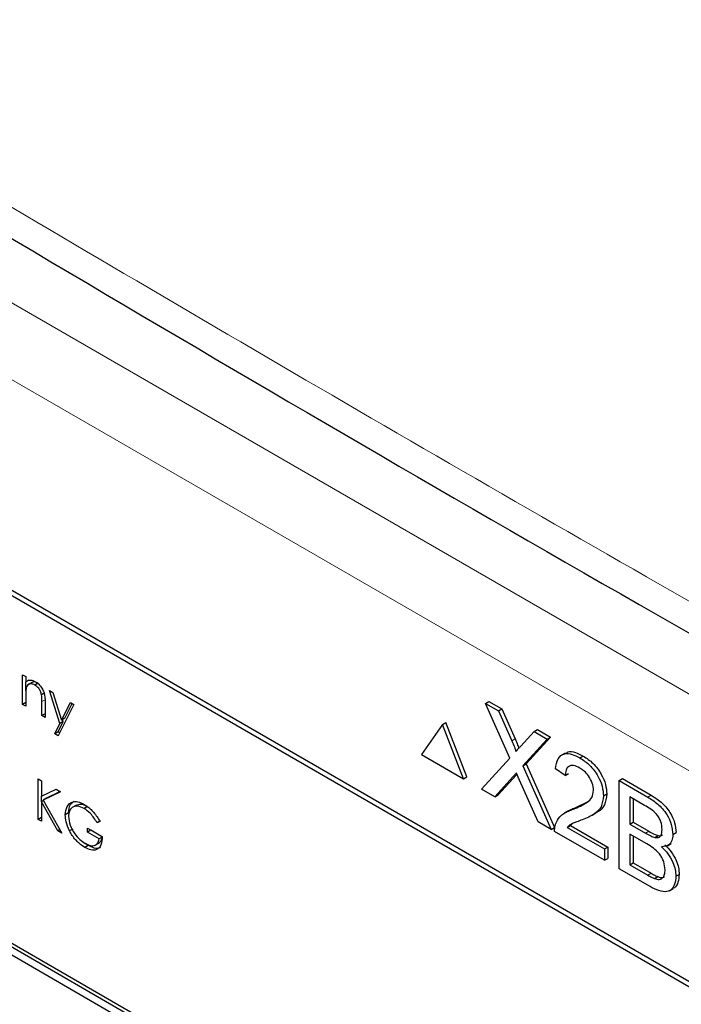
# Paper-space layout 'Blatt2' of a CAD drawing. Header units: millimetres. Extents: x 5 to 418, y 2 to 292.
# Tile 33 of 55: x 109.59 to 114.29, y 195.89 to 202.88. Entities that reach past the tile are written whole.
import ezdxf

# ---------------------------------------------------------------- set-up
doc = ezdxf.new("R2010")
doc.units = ezdxf.units.MM

psp = doc.layouts.new('Blatt2')

# ---------------------------------------------------------------- linework, layer by layer
at = {"color": 7, "linetype": 'Continuous', "lineweight": 18}
for p, q in [((105.3404, 203.2868), (120.1978, 194.7098)), ((119.9621, 194.3015), (105.1047, 202.8785)), ((109.7688, 198.0504), (109.7453, 198.0368)), ((113.083, 197.7581), (113.1066, 197.7717)), ((113.0901, 197.502), (113.1136, 197.5156)), ((114.0482, 197.3594), (114.0718, 197.373)), ((114.0334, 197.1031), (114.057, 197.1167)), ((114.0499, 196.8046), (114.0735, 196.8182))]:
    psp.add_line(p, q, dxfattribs=at)
at = {"color": 7, "linetype": 'Continuous', "lineweight": 25}
for p, q in [((118.4849, 193.6573), (106.5819, 200.5288)), ((118.4512, 193.6378), (106.6661, 200.4413)), ((109.6078, 198.2277), (109.6301, 198.2148)), ((109.6078, 198.0172), (109.6078, 198.2277)), ((109.6301, 198.2148), (109.6301, 198.1768)), ((109.6537, 198.1904), (109.6301, 198.1768)), ((109.6313, 198.1127), (109.6313, 198.1775)), ((109.6768, 198.1739), (109.6473, 198.1569)), ((109.7192, 198.1684), (109.6956, 198.1548)), ((109.7996, 198.1169), (109.8238, 198.103)), ((109.8734, 197.8818), (109.7996, 198.1169)), ((109.6301, 198.0804), (109.6301, 198.0043)), ((109.7662, 198.0999), (109.7426, 198.0862)), ((109.8238, 198.103), (109.8855, 197.9061)), ((109.6301, 198.0301), (109.6078, 198.0172)), ((109.6301, 198.0043), (109.6078, 198.0172)), ((109.7453, 197.9378), (109.7453, 198.0368)), ((109.7677, 198.0324), (109.7677, 197.9249)), ((109.9723, 198.0172), (109.8604, 197.7938)), ((109.8855, 197.9061), (109.9482, 198.0312)), ((109.9091, 197.9197), (109.9612, 198.0237)), ((109.9482, 198.0312), (109.9723, 198.0172)), ((112.8963, 198.0244), (112.9199, 198.038)), ((113.0689, 197.6356), (112.8963, 198.0244)), ((112.8963, 198.0244), (112.9884, 197.9712)), ((112.9199, 198.038), (113.012, 197.9848)), ((112.9884, 197.9712), (113.012, 197.9848)), ((112.9884, 197.9712), (113.083, 197.7581)), ((113.012, 197.9848), (113.1066, 197.7717)), ((109.7677, 197.9507), (109.7453, 197.9378)), ((109.7677, 197.9249), (109.7453, 197.9378)), ((109.9091, 197.9197), (109.8855, 197.9061)), ((109.8969, 197.8954), (109.8923, 197.9101)), ((109.8362, 197.8077), (109.8734, 197.8818)), ((109.8598, 197.8214), (109.8969, 197.8954)), ((109.8969, 197.8954), (109.8734, 197.8818)), ((112.5907, 197.8742), (112.441, 197.6612)), ((112.5907, 197.8742), (112.6143, 197.8878)), ((112.7404, 197.4884), (112.5907, 197.8742)), ((112.7639, 197.502), (112.6143, 197.8878)), ((113.2408, 197.8255), (113.2644, 197.8391)), ((113.2644, 197.8391), (113.3577, 197.7852)), ((112.0857, 194.8185), (106.9003, 197.812)), ((112.1093, 194.8321), (106.9238, 197.8256)), ((109.8598, 197.8214), (109.8362, 197.8077)), ((109.8604, 197.7938), (109.8362, 197.8077)), ((109.871, 197.8149), (109.8598, 197.8214)), ((113.1465, 197.7213), (113.2408, 197.8255)), ((113.3342, 197.7716), (113.1616, 197.581)), ((113.3577, 197.7852), (113.1852, 197.5946)), ((113.2408, 197.8255), (113.3342, 197.7716)), ((113.3342, 197.7716), (113.3577, 197.7852)), ((106.9003, 197.7576), (112.0857, 194.7641)), ((112.441, 197.6612), (112.7404, 197.4884)), ((112.8685, 197.4144), (113.0689, 197.6356)), ((113.4622, 197.6721), (113.4357, 197.6568)), ((113.5672, 197.6371), (113.5908, 197.6507)), ((113.1616, 197.581), (113.1852, 197.5946)), ((113.1616, 197.581), (113.362, 197.1295)), ((113.1852, 197.5946), (113.3855, 197.1431)), ((113.463, 197.5127), (113.3935, 197.5608)), ((109.7197, 197.4884), (109.7421, 197.4754)), ((109.7197, 197.2003), (109.7197, 197.4884)), ((112.7404, 197.4884), (112.7639, 197.502)), ((113.0901, 197.502), (112.9618, 197.3606)), ((113.1136, 197.5156), (112.9854, 197.3742)), ((113.1193, 197.5219), (113.1136, 197.5156)), ((113.2698, 197.1828), (113.1378, 197.4801)), ((113.463, 197.5127), (113.4865, 197.5263)), ((113.8452, 197.4766), (113.8688, 197.4902)), ((113.8688, 197.4902), (114.0718, 197.373)), ((109.7421, 197.4754), (109.7421, 197.3657)), ((109.7421, 197.3657), (109.8461, 197.4154)), ((109.8461, 197.4154), (109.878, 197.397)), ((112.9618, 197.3606), (112.8685, 197.4144)), ((113.8452, 196.8506), (113.8452, 197.4766)), ((113.8452, 197.4766), (114.0482, 197.3594)), ((109.7433, 197.3271), (109.7433, 197.3663)), ((109.878, 197.397), (109.7554, 197.3385)), ((109.779, 197.3521), (109.7554, 197.3385)), ((109.8758, 197.3983), (109.779, 197.3521)), ((112.9618, 197.3606), (112.9854, 197.3742)), ((113.734, 197.368), (113.7576, 197.3816)), ((114.025, 197.3006), (113.9217, 197.3602)), ((113.9217, 197.3602), (113.9217, 197.1676)), ((113.9453, 197.3466), (113.9453, 197.1812)), ((109.7573, 197.3352), (109.7421, 197.3264)), ((109.7421, 197.3264), (109.7421, 197.1874)), ((109.8578, 197.1206), (109.7421, 197.3264)), ((109.7554, 197.3385), (109.8876, 197.1034)), ((109.9908, 197.3026), (109.9614, 197.2856)), ((110.0686, 197.292), (110.045, 197.2784)), ((113.5188, 197.2731), (113.5424, 197.2868)), ((113.5424, 197.2868), (113.6206, 197.3257)), ((109.7421, 197.2132), (109.7197, 197.2003)), ((109.7421, 197.1874), (109.7197, 197.2003)), ((109.9351, 197.2473), (109.9116, 197.2337)), ((113.4847, 197.2616), (113.4582, 197.2463)), ((113.6545, 197.2311), (113.681, 197.2464)), ((109.9657, 197.1326), (109.9422, 197.119)), ((110.0683, 197.1394), (110.1738, 197.0785)), ((110.0683, 197.1098), (110.0683, 197.1394)), ((110.1622, 197.1899), (110.1386, 197.1763)), ((110.1578, 197.1863), (110.1386, 197.1763)), ((113.362, 197.1295), (113.2698, 197.1828)), ((113.362, 197.1295), (113.3855, 197.1431)), ((113.4758, 197.1441), (113.4994, 197.1577)), ((113.4758, 197.1441), (113.741, 196.991)), ((113.5148, 197.1707), (113.4994, 197.1577)), ((113.4994, 197.1577), (113.7646, 197.0046)), ((113.9217, 197.1676), (113.9453, 197.1812)), ((113.9217, 197.1676), (114.0334, 197.1031)), ((113.9453, 197.1812), (114.057, 197.1167)), ((109.873, 197.1294), (109.8578, 197.1206)), ((109.8876, 197.1034), (109.8578, 197.1206)), ((110.0919, 197.1235), (110.0683, 197.1098)), ((110.1514, 197.0618), (110.0683, 197.1098)), ((110.0919, 197.1235), (110.0919, 197.1258)), ((110.175, 197.0755), (110.0919, 197.1235)), ((110.1732, 197.0744), (110.1514, 197.0618)), ((113.741, 196.9107), (113.3865, 197.1154)), ((114.0411, 197.0264), (113.9217, 197.0954)), ((113.9217, 197.0954), (113.9217, 196.8787)), ((113.9453, 197.0818), (113.9453, 196.8923)), ((114.0986, 197.0729), (114.1222, 197.0865)), ((114.2275, 197.0936), (114.2511, 197.1072)), ((110.0738, 197.0157), (110.0502, 197.0021)), ((110.0738, 197.0157), (110.0543, 197.0297)), ((110.1248, 197.0187), (110.1543, 197.0357)), ((113.741, 196.991), (113.7646, 197.0046)), ((113.741, 196.991), (113.741, 196.9107)), ((113.7646, 197.0046), (113.7646, 196.9244)), ((114.1884, 197.0136), (114.215, 197.0289)), ((113.741, 196.9107), (113.7646, 196.9244)), ((113.9217, 196.8787), (113.9453, 196.8923)), ((113.9217, 196.8787), (114.0499, 196.8046)), ((113.9453, 196.8923), (114.0735, 196.8182)), ((114.0487, 196.7331), (113.8452, 196.8506)), ((114.0963, 196.7809), (114.1199, 196.7945)), ((114.2483, 196.7972), (114.2719, 196.8108)), ((114.202, 196.6938), (114.2286, 196.7091))]:
    psp.add_line(p, q, dxfattribs=at)
at = {"color": 7, "linetype": 'Continuous', "lineweight": 18}
psp.add_open_spline([(99.3239, 207.8806), (101.1235, 206.7296), (104.7238, 204.427), (110.3873, 201.0165), (116.2727, 197.6313), (121.8964, 194.5463), (125.5748, 192.6344), (127.1633, 191.8087)], degree=3, knots=[0, 0, 0, 0, 0.2047211, 0.4095618, 0.6233946, 0.8373635, 1, 1, 1, 1], dxfattribs=at)
at = {"color": 7, "linetype": 'Continuous', "lineweight": 25}
for points, knots in [([(99.4687, 207.5815), (100.1578, 207.1329), (102.0816, 205.8805), (105.3964, 203.815), (109.409, 201.3831), (113.5819, 198.9452), (117.828, 196.548), (121.9813, 194.2857), (125.1512, 192.6107), (126.8877, 191.7258), (127.3115, 191.5099)], [0, 0, 0, 0, 0.079167, 0.220979, 0.371612, 0.522329, 0.673084, 0.823745, 0.956982, 1, 1, 1, 1]), ([(109.6301, 198.1768), (109.6408, 198.1839), (109.6598, 198.1966), (109.6874, 198.184), (109.6995, 198.1784)], [0, 0, 0, 0, 0.559141, 1, 1, 1, 1]), ([(109.6336, 198.1349), (109.6323, 198.1251), (109.6301, 198.1076), (109.6301, 198.0887), (109.6301, 198.0804)], [0, 0, 0, 0, 0.559658, 1, 1, 1, 1]), ([(109.6956, 198.1548), (109.6877, 198.1584), (109.6719, 198.1657), (109.6534, 198.1616), (109.6399, 198.1516), (109.6357, 198.1404), (109.6336, 198.1349)], [0, 0, 0, 0, 0.279553, 0.559373, 0.779703, 1, 1, 1, 1]), ([(109.7192, 198.1684), (109.7114, 198.1719), (109.6957, 198.1789), (109.6805, 198.1772), (109.6748, 198.1724), (109.6741, 198.1718)], [0, 0, 0, 0, 0.46626, 0.932968, 1, 1, 1, 1]), ([(109.7426, 198.0862), (109.7408, 198.094), (109.7373, 198.1094), (109.7211, 198.1372), (109.7053, 198.1481), (109.6956, 198.1548)], [0, 0, 0, 0, 0.281192, 0.561331, 1, 1, 1, 1]), ([(109.6995, 198.1784), (109.7077, 198.1729), (109.724, 198.1618), (109.7455, 198.1342), (109.7672, 198.088), (109.7675, 198.0553), (109.7677, 198.0324)], [0, 0, 0, 0, 0.187021, 0.37389, 0.56061, 1, 1, 1, 1]), ([(109.7453, 198.0368), (109.7453, 198.0458), (109.7454, 198.0618), (109.7435, 198.0788), (109.7426, 198.0862)], [0, 0, 0, 0, 0.560255, 1, 1, 1, 1]), ([(113.1066, 197.7717), (113.1126, 197.7575), (113.1209, 197.7378), (113.1304, 197.7156), (113.132, 197.7079), (113.1324, 197.7057)], [0, 0, 0, 0, 0.646868, 0.900977, 1, 1, 1, 1]), ([(113.083, 197.7581), (113.0891, 197.7439), (113.0976, 197.7242), (113.108, 197.6986), (113.1101, 197.6876), (113.1111, 197.6822)], [0, 0, 0, 0, 0.561277, 0.781763, 1, 1, 1, 1]), ([(113.1111, 197.6822), (113.1177, 197.6895), (113.1295, 197.7025), (113.1413, 197.7156), (113.1465, 197.7213)], [0, 0, 0, 0, 0.56, 1, 1, 1, 1]), ([(113.3935, 197.5608), (113.3975, 197.5863), (113.4055, 197.6371), (113.4521, 197.6716), (113.5102, 197.6664), (113.5482, 197.6468), (113.5672, 197.6371)], [0, 0, 0, 0, 0.280235, 0.558893, 0.779132, 1, 1, 1, 1]), ([(113.4655, 197.6669), (113.4707, 197.6719), (113.4876, 197.6877), (113.5346, 197.6787), (113.572, 197.66), (113.5908, 197.6507)], [0, 0, 0, 0, 0.185653, 0.592247, 1, 1, 1, 1]), ([(113.5672, 197.6371), (113.5909, 197.6215), (113.6381, 197.5905), (113.6946, 197.5145), (113.729, 197.4351), (113.7324, 197.3904), (113.734, 197.368)], [0, 0, 0, 0, 0.280482, 0.559644, 0.779749, 1, 1, 1, 1]), ([(113.5908, 197.6507), (113.6144, 197.6351), (113.6616, 197.6041), (113.7181, 197.5281), (113.7526, 197.4487), (113.7559, 197.404), (113.7576, 197.3816)], [0, 0, 0, 0, 0.280482, 0.559644, 0.779749, 1, 1, 1, 1]), ([(113.5657, 197.5657), (113.5507, 197.5731), (113.5208, 197.5878), (113.4848, 197.5804), (113.4655, 197.5519), (113.4638, 197.5257), (113.463, 197.5127)], [0, 0, 0, 0, 0.28041, 0.559489, 0.779375, 1, 1, 1, 1]), ([(113.6645, 197.4073), (113.6627, 197.4244), (113.659, 197.4586), (113.6309, 197.5083), (113.5984, 197.5446), (113.5766, 197.5587), (113.5657, 197.5657)], [0, 0, 0, 0, 0.27908, 0.558612, 0.779043, 1, 1, 1, 1]), ([(113.1156, 197.5302), (113.1108, 197.525), (113.1022, 197.5157), (113.0938, 197.5062), (113.0901, 197.502)], [0, 0, 0, 0, 0.5600016, 1, 1, 1, 1]), ([(113.1378, 197.4801), (113.1337, 197.4895), (113.1262, 197.5062), (113.1188, 197.5229), (113.1156, 197.5302)], [0, 0, 0, 0, 0.56, 1, 1, 1, 1]), ([(113.5188, 197.2731), (113.5534, 197.2874), (113.6017, 197.3072), (113.655, 197.3509), (113.6613, 197.3886), (113.6645, 197.4073)], [0, 0, 0, 0, 0.561313, 0.781386, 1, 1, 1, 1]), ([(113.734, 197.368), (113.7304, 197.3402), (113.723, 197.2845), (113.6647, 197.2315), (113.6144, 197.2107), (113.5836, 197.198)], [0, 0, 0, 0, 0.278741, 0.558834, 1, 1, 1, 1]), ([(113.7576, 197.3816), (113.7538, 197.354), (113.7462, 197.2988), (113.7103, 197.2621), (113.6856, 197.2506), (113.6801, 197.2481)], [0, 0, 0, 0, 0.43566, 0.873431, 1, 1, 1, 1]), ([(114.0482, 197.3594), (114.0723, 197.3446), (114.1202, 197.3151), (114.1828, 197.2445), (114.22, 197.163), (114.225, 197.1168), (114.2275, 197.0936)], [0, 0, 0, 0, 0.281116, 0.560026, 0.780112, 1, 1, 1, 1]), ([(114.0718, 197.373), (114.0958, 197.3582), (114.1438, 197.3287), (114.2064, 197.2581), (114.2436, 197.1766), (114.2486, 197.1304), (114.2511, 197.1072)], [0, 0, 0, 0, 0.281116, 0.560026, 0.780112, 1, 1, 1, 1]), ([(109.9116, 197.2337), (109.914, 197.2548), (109.919, 197.2971), (109.9548, 197.3271), (109.9996, 197.3299), (110.0304, 197.315), (110.0457, 197.3075)], [0, 0, 0, 0, 0.27959, 0.559072, 0.779411, 1, 1, 1, 1]), ([(110.045, 197.2784), (110.0292, 197.2853), (109.9977, 197.2991), (109.9608, 197.2896), (109.9382, 197.2625), (109.9354, 197.2354), (109.934, 197.2219)], [0, 0, 0, 0, 0.2798474, 0.5595549, 0.7798473, 1, 1, 1, 1]), ([(109.9351, 197.2473), (109.9371, 197.2692), (109.9406, 197.3078), (109.9647, 197.3232), (109.9751, 197.3299)], [0, 0, 0, 0, 0.56748, 1, 1, 1, 1]), ([(110.0686, 197.292), (110.0525, 197.2994), (110.0224, 197.3132), (109.9993, 197.3039), (109.9885, 197.2995)], [0, 0, 0, 0, 0.5307868, 1, 1, 1, 1]), ([(110.1386, 197.1763), (110.1232, 197.1999), (110.0957, 197.242), (110.0605, 197.2673), (110.045, 197.2784)], [0, 0, 0, 0, 0.55984, 1, 1, 1, 1]), ([(110.0457, 197.3075), (110.06, 197.2981), (110.0836, 197.2825), (110.114, 197.2504), (110.1375, 197.2197), (110.1511, 197.1974), (110.1578, 197.1863)], [0, 0, 0, 0, 0.339527, 0.559586, 0.779731, 1, 1, 1, 1]), ([(113.3938, 197.1669), (113.403, 197.1858), (113.4181, 197.2171), (113.4523, 197.2438), (113.4843, 197.2608), (113.5073, 197.269), (113.5188, 197.2731)], [0, 0, 0, 0, 0.339411, 0.559525, 0.779752, 1, 1, 1, 1]), ([(113.485, 197.2611), (113.4926, 197.2655), (113.5108, 197.2759), (113.5308, 197.2828), (113.5424, 197.2868)], [0, 0, 0, 0, 0.421829, 1, 1, 1, 1]), ([(114.151, 197.13), (114.1494, 197.1479), (114.147, 197.1749), (114.1304, 197.2132), (114.0936, 197.264), (114.0555, 197.2843), (114.025, 197.3006)], [0, 0, 0, 0, 0.249512, 0.375019, 0.500244, 1, 1, 1, 1]), ([(109.9422, 197.119), (109.9323, 197.1411), (109.9147, 197.1807), (109.9125, 197.2175), (109.9116, 197.2337)], [0, 0, 0, 0, 0.559317, 1, 1, 1, 1]), ([(109.934, 197.2219), (109.9365, 197.2014), (109.9416, 197.1603), (109.9747, 197.101), (110.0132, 197.0566), (110.0392, 197.0392), (110.0522, 197.0305)], [0, 0, 0, 0, 0.279061, 0.558584, 0.779236, 1, 1, 1, 1]), ([(113.3865, 197.1154), (113.3867, 197.1259), (113.3871, 197.1446), (113.3917, 197.1601), (113.3938, 197.1669)], [0, 0, 0, 0, 0.559956, 1, 1, 1, 1]), ([(113.5836, 197.198), (113.5707, 197.1931), (113.5494, 197.1851), (113.52, 197.1735), (113.4955, 197.1626), (113.4824, 197.1503), (113.4758, 197.1441)], [0, 0, 0, 0, 0.340038, 0.560063, 0.78009, 1, 1, 1, 1]), ([(110.0502, 197.0021), (110.0364, 197.011), (110.0135, 197.0257), (109.9836, 197.056), (109.9606, 197.0857), (109.9483, 197.1079), (109.9422, 197.119)], [0, 0, 0, 0, 0.339789, 0.559872, 0.779908, 1, 1, 1, 1]), ([(110.1738, 197.0785), (110.1723, 197.0576), (110.1692, 197.016), (110.1377, 196.9828), (110.0945, 196.98), (110.065, 196.9947), (110.0502, 197.0021)], [0, 0, 0, 0, 0.280351, 0.559367, 0.779371, 1, 1, 1, 1]), ([(110.0522, 197.0305), (110.0651, 197.0242), (110.0908, 197.0116), (110.1224, 197.0148), (110.1443, 197.0318), (110.1491, 197.0518), (110.1514, 197.0618)], [0, 0, 0, 0, 0.280254, 0.559912, 0.779941, 1, 1, 1, 1]), ([(110.1506, 197.035), (110.1564, 197.0384), (110.1667, 197.0446), (110.1702, 197.0592), (110.1717, 197.0657)], [0, 0, 0, 0, 0.551016, 1, 1, 1, 1]), ([(114.0334, 197.1031), (114.0457, 197.096), (114.0677, 197.0833), (114.0891, 197.0761), (114.0986, 197.0729)], [0, 0, 0, 0, 0.560393, 1, 1, 1, 1]), ([(114.057, 197.1167), (114.0693, 197.1096), (114.0912, 197.0969), (114.1127, 197.0897), (114.1222, 197.0865)], [0, 0, 0, 0, 0.560393, 1, 1, 1, 1]), ([(114.0986, 197.0729), (114.1072, 197.0719), (114.1245, 197.07), (114.1471, 197.0874), (114.1495, 197.1138), (114.151, 197.13)], [0, 0, 0, 0, 0.280869, 0.561063, 1, 1, 1, 1]), ([(114.1222, 197.0865), (114.1313, 197.0848), (114.1434, 197.0825), (114.151, 197.0893), (114.1529, 197.091)], [0, 0, 0, 0, 0.7537649, 1, 1, 1, 1]), ([(114.2275, 197.0936), (114.226, 197.0784), (114.2229, 197.0478), (114.1967, 197.0113), (114.1653, 197.0079), (114.1462, 197.0059)], [0, 0, 0, 0, 0.280336, 0.5608, 1, 1, 1, 1]), ([(110.1608, 197.0052), (110.1592, 197.0033), (110.1495, 196.9919), (110.1172, 196.995), (110.0883, 197.0088), (110.0738, 197.0157)], [0, 0, 0, 0, 0.089239, 0.543973, 1, 1, 1, 1]), ([(114.1719, 196.8426), (114.1702, 196.8614), (114.1677, 196.8898), (114.15, 196.9297), (114.1133, 196.9843), (114.0732, 197.0077), (114.0411, 197.0264)], [0, 0, 0, 0, 0.249802, 0.375546, 0.501154, 1, 1, 1, 1]), ([(114.1462, 197.0059), (114.1619, 196.9902), (114.1934, 196.9588), (114.2268, 196.9003), (114.2456, 196.8442), (114.2474, 196.8128), (114.2483, 196.7972)], [0, 0, 0, 0, 0.280211, 0.55967, 0.779709, 1, 1, 1, 1]), ([(114.1697, 197.0195), (114.1855, 197.0038), (114.217, 196.9724), (114.2503, 196.9139), (114.2692, 196.8578), (114.271, 196.8265), (114.2719, 196.8108)], [0, 0, 0, 0, 0.280211, 0.55967, 0.779709, 1, 1, 1, 1]), ([(114.2483, 196.7972), (114.2467, 196.7775), (114.2433, 196.7381), (114.2168, 196.6976), (114.1538, 196.6771), (114.0921, 196.71), (114.0487, 196.7331)], [0, 0, 0, 0, 0.187143, 0.374319, 0.560786, 1, 1, 1, 1]), ([(114.0499, 196.8046), (114.0586, 196.7996), (114.0741, 196.7906), (114.0895, 196.7838), (114.0963, 196.7809)], [0, 0, 0, 0, 0.560099, 1, 1, 1, 1]), ([(114.0735, 196.8182), (114.0822, 196.8132), (114.0977, 196.8042), (114.1131, 196.7974), (114.1199, 196.7945)], [0, 0, 0, 0, 0.560099, 1, 1, 1, 1]), ([(114.0963, 196.7809), (114.1082, 196.7774), (114.1321, 196.7704), (114.1572, 196.7845), (114.1701, 196.8104), (114.1713, 196.8318), (114.1719, 196.8426)], [0, 0, 0, 0, 0.28029, 0.559018, 0.779402, 1, 1, 1, 1]), ([(114.1199, 196.7945), (114.1322, 196.7902), (114.1509, 196.7838), (114.1636, 196.7924), (114.1679, 196.7954)], [0, 0, 0, 0, 0.6589054, 1, 1, 1, 1]), ([(114.2719, 196.8108), (114.27, 196.7915), (114.2662, 196.753), (114.2487, 196.718), (114.2307, 196.713), (114.2271, 196.712)], [0, 0, 0, 0, 0.444756, 0.889591, 1, 1, 1, 1])]:
    psp.add_open_spline(points, degree=3, knots=knots, dxfattribs=at)

doc.saveas('drawing.dxf')
